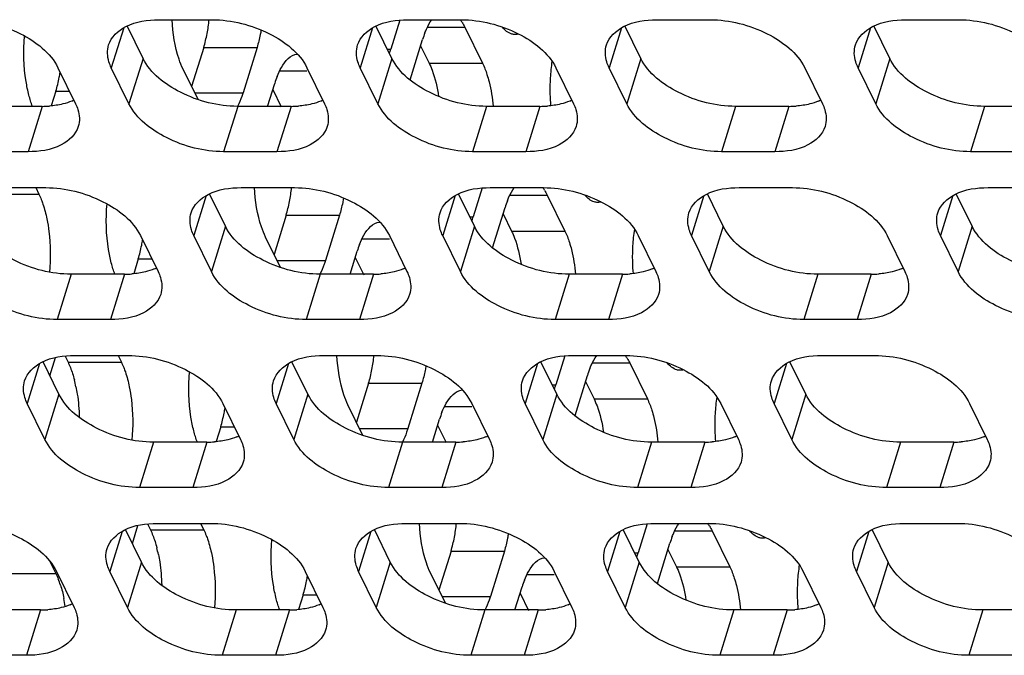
# Model space of a CAD drawing. Header units: millimetres. Extents: x 0 to 420, y 0 to 297.
# Tile 107 of 180: x 145 to 153, y 155 to 160. Entities that reach past the tile are written whole.
import ezdxf

# ---------------------------------------------------------------- set-up
doc = ezdxf.new("R2010")
doc.units = ezdxf.units.MM
doc.header["$LTSCALE"] = 23.1
doc.layers.add('ASSI', color=7, linetype='CONTINUOUS')

msp = doc.modelspace()

# ---------------------------------------------------------------- linework, layer by layer
at = {"layer": 'ASSI', "color": 7, "linetype": 'CONTINUOUS'}
for p, q in [((146.434859, 159.762515), (146.849336, 159.762515)), ((148.307067, 159.7598), (148.237613, 159.535044)), ((148.369087, 159.762515), (148.783564, 159.762515)), ((150.303315, 159.762515), (150.717792, 159.762515)), ((152.237543, 159.762515), (152.65202, 159.762515)), ((146.311446, 159.462322), (146.18775, 159.714387)), ((148.245674, 159.462322), (148.121978, 159.714387)), ((148.812076, 159.704847), (148.949345, 159.425123)), ((150.179902, 159.462322), (150.056207, 159.714387)), ((152.11413, 159.462322), (151.990435, 159.714387)), ((148.38721, 159.295216), (148.483811, 159.607817)), ((146.783138, 159.547936), (146.689122, 159.2437)), ((147.197615, 159.547936), (147.088685, 159.195439)), ((148.468897, 159.559556), (148.534868, 159.425123)), ((145.65077, 159.389549), (145.788039, 159.109825)), ((146.202516, 159.109825), (146.065247, 159.389549)), ((146.739037, 159.141983), (146.623152, 159.378133)), ((147.584998, 159.389549), (147.722267, 159.109825)), ((148.136744, 159.109825), (147.999475, 159.389549)), ((149.519226, 159.389549), (149.656495, 159.109825)), ((150.070972, 159.109825), (149.933703, 159.389549)), ((151.453454, 159.389549), (151.590723, 159.109825)), ((152.0052, 159.109825), (151.867932, 159.389549)), ((147.279614, 159.089356), (147.334884, 159.268211)), ((147.31997, 159.21995), (147.38594, 159.085517)), ((145.634211, 159.20833), (145.598606, 159.093112)), ((145.527357, 159.089356), (145.11288, 159.089356)), ((147.461585, 159.089356), (147.047108, 159.089356)), ((149.395813, 159.089356), (148.981336, 159.089356)), ((151.330041, 159.089356), (150.915564, 159.089356)), ((153.264269, 159.089356), (152.849792, 159.089356)), ((145.418427, 158.736859), (145.00395, 158.736859)), ((147.352655, 158.736859), (146.938178, 158.736859)), ((149.286883, 158.736859), (148.872406, 158.736859)), ((151.221111, 158.736859), (150.806634, 158.736859)), ((153.15534, 158.736859), (152.740862, 158.736859)), ((145.141219, 158.457134), (145.555696, 158.457134)), ((145.47762, 158.457134), (145.502563, 158.406306)), ((147.075447, 158.457134), (147.489924, 158.457134)), ((148.947655, 158.454419), (148.8782, 158.229663)), ((149.009675, 158.457134), (149.424152, 158.457134)), ((150.943903, 158.457134), (151.35838, 158.457134)), ((152.878131, 158.457134), (153.292608, 158.457134)), ((146.952034, 158.156941), (146.828338, 158.409006)), ((148.886262, 158.156941), (148.762566, 158.409006)), ((149.452664, 158.399466), (149.589933, 158.119742)), ((150.82049, 158.156941), (150.696794, 158.409006)), ((152.754718, 158.156941), (152.631023, 158.409006)), ((149.027798, 157.989836), (149.124399, 158.302436)), ((147.423726, 158.242555), (147.32971, 157.938319)), ((147.838203, 158.242555), (147.729273, 157.890058)), ((149.109485, 158.254175), (149.175455, 158.119742)), ((146.291358, 158.084168), (146.428627, 157.804444)), ((146.843104, 157.804444), (146.705835, 158.084168)), ((147.379625, 157.836602), (147.26374, 158.072752)), ((148.225586, 158.084168), (148.362855, 157.804444)), ((148.777332, 157.804444), (148.640063, 158.084168)), ((150.159814, 158.084168), (150.297083, 157.804444)), ((150.71156, 157.804444), (150.574291, 158.084168)), ((152.094042, 158.084168), (152.231311, 157.804444)), ((152.645788, 157.804444), (152.508519, 158.084168)), ((147.920201, 157.783975), (147.975472, 157.96283)), ((146.274798, 157.902949), (146.239193, 157.787731)), ((147.960558, 157.914569), (148.026528, 157.780136)), ((146.167945, 157.783975), (145.753468, 157.783975)), ((148.102173, 157.783975), (147.687696, 157.783975)), ((150.036401, 157.783975), (149.621924, 157.783975)), ((151.970629, 157.783975), (151.556152, 157.783975)), ((146.059015, 157.431478), (145.644538, 157.431478)), ((147.993243, 157.431478), (147.578766, 157.431478)), ((149.927471, 157.431478), (149.512994, 157.431478)), ((151.861699, 157.431478), (151.447222, 157.431478)), ((145.781807, 157.151753), (146.196284, 157.151753)), ((146.118208, 157.151753), (146.143151, 157.100925)), ((147.716035, 157.151753), (148.130512, 157.151753)), ((149.650263, 157.151753), (150.06474, 157.151753)), ((151.584491, 157.151753), (151.998968, 157.151753)), ((145.658394, 156.85156), (145.534698, 157.103625)), ((145.588264, 156.99447), (145.63196, 157.13587)), ((145.705836, 157.147464), (145.728674, 157.100925)), ((147.592622, 156.85156), (147.468926, 157.103625)), ((149.52685, 156.85156), (149.403154, 157.103625)), ((149.588243, 157.149038), (149.518788, 156.924282)), ((150.093252, 157.094085), (150.230521, 156.814361)), ((151.461078, 156.85156), (151.337382, 157.103625)), ((148.064314, 156.937174), (147.970298, 156.632938)), ((148.478791, 156.937174), (148.369861, 156.584677)), ((149.668386, 156.684455), (149.764987, 156.997055)), ((149.750073, 156.948794), (149.816043, 156.814361)), ((145.549464, 156.499063), (145.412195, 156.778787)), ((146.931946, 156.778787), (147.069215, 156.499063)), ((147.483692, 156.499063), (147.346423, 156.778787)), ((148.866174, 156.778787), (149.003443, 156.499063)), ((149.41792, 156.499063), (149.280651, 156.778787)), ((150.800402, 156.778787), (150.937671, 156.499063)), ((151.352148, 156.499063), (151.214879, 156.778787)), ((152.73463, 156.778787), (152.871899, 156.499063)), ((148.020213, 156.531222), (147.904327, 156.767371)), ((148.560789, 156.478594), (148.61606, 156.657449)), ((146.915386, 156.597568), (146.879781, 156.482351)), ((148.601146, 156.609188), (148.667116, 156.474755)), ((146.808533, 156.478594), (146.394055, 156.478594)), ((148.742761, 156.478594), (148.328284, 156.478594)), ((150.676989, 156.478594), (150.262512, 156.478594)), ((152.611217, 156.478594), (152.19674, 156.478594)), ((146.699603, 156.126097), (146.285126, 156.126097)), ((148.633831, 156.126097), (148.219354, 156.126097)), ((150.568059, 156.126097), (150.153582, 156.126097)), ((152.502287, 156.126097), (152.08781, 156.126097)), ((146.298982, 155.546179), (146.175286, 155.798244)), ((146.228852, 155.689089), (146.272548, 155.83049)), ((146.346424, 155.842083), (146.369262, 155.795544)), ((146.422394, 155.846373), (146.836872, 155.846373)), ((146.758796, 155.846373), (146.783739, 155.795544)), ((148.23321, 155.546179), (148.109514, 155.798244)), ((148.356623, 155.846373), (148.7711, 155.846373)), ((150.167438, 155.546179), (150.043742, 155.798244)), ((150.228831, 155.843657), (150.159376, 155.618902)), ((150.290851, 155.846373), (150.705328, 155.846373)), ((150.73384, 155.788704), (150.871109, 155.50898)), ((152.101666, 155.546179), (151.97797, 155.798244)), ((152.225079, 155.846373), (152.639556, 155.846373)), ((148.704902, 155.631793), (148.610886, 155.327557)), ((149.119379, 155.631793), (149.010449, 155.279296)), ((150.308974, 155.379074), (150.405575, 155.691674)), ((150.390661, 155.643413), (150.456631, 155.50898)), ((145.588442, 155.55043), (145.634812, 155.455938)), ((145.638306, 155.473407), (145.775574, 155.193682)), ((146.190052, 155.193682), (146.052783, 155.473407)), ((147.572534, 155.473407), (147.709802, 155.193682)), ((148.12428, 155.193682), (147.987011, 155.473407)), ((149.506762, 155.473407), (149.644031, 155.193682)), ((150.058508, 155.193682), (149.921239, 155.473407)), ((151.44099, 155.473407), (151.578259, 155.193682)), ((151.992736, 155.193682), (151.855467, 155.473407)), ((148.660801, 155.225841), (148.544915, 155.46199)), ((149.201377, 155.173213), (149.256648, 155.352069)), ((147.555974, 155.292187), (147.520369, 155.17697)), ((149.241734, 155.303807), (149.307704, 155.169374)), ((145.514893, 155.173213), (145.100415, 155.173213)), ((147.449121, 155.173213), (147.034643, 155.173213)), ((149.383349, 155.173213), (148.968871, 155.173213)), ((151.317577, 155.173213), (150.9031, 155.173213)), ((153.251805, 155.173213), (152.837328, 155.173213)), ((145.405963, 154.820716), (144.991485, 154.820716)), ((147.340191, 154.820716), (146.925714, 154.820716)), ((149.274419, 154.820716), (148.859942, 154.820716)), ((151.208647, 154.820716), (150.79417, 154.820716)), ((153.142875, 154.820716), (152.728398, 154.820716))]:
    msp.add_line(p, q, dxfattribs=at)
at = {"layer": 'ASSI', "color": 9, "linetype": 'CONTINUOUS'}
for p, q in [((146.161293, 159.700354), (146.065247, 159.389549)), ((148.095521, 159.700354), (147.999475, 159.389549)), ((148.521938, 159.704847), (148.812076, 159.704847)), ((150.029749, 159.700354), (149.933703, 159.389549)), ((151.963978, 159.700354), (151.867932, 159.389549)), ((146.783138, 159.547936), (147.197615, 159.547936)), ((148.209987, 159.535044), (148.237613, 159.535044)), ((146.311446, 159.462322), (146.202516, 159.109825)), ((148.245674, 159.462322), (148.136744, 159.109825)), ((150.179902, 159.462322), (150.070972, 159.109825)), ((152.11413, 159.462322), (152.0052, 159.109825)), ((148.534868, 159.425123), (148.949345, 159.425123)), ((147.373011, 159.365242), (147.584998, 159.365242)), ((145.634211, 159.20833), (145.739699, 159.20833)), ((146.712805, 159.195439), (147.088685, 159.195439)), ((145.527357, 159.089356), (145.418427, 158.736859)), ((147.047108, 159.089356), (146.938178, 158.736859)), ((147.461585, 159.089356), (147.352655, 158.736859)), ((148.981336, 159.089356), (148.872406, 158.736859)), ((149.395813, 159.089356), (149.286883, 158.736859)), ((150.915564, 159.089356), (150.806634, 158.736859)), ((151.330041, 159.089356), (151.221111, 158.736859)), ((152.849792, 159.089356), (152.740862, 158.736859)), ((145.088086, 158.406306), (145.502563, 158.406306)), ((146.801881, 158.394974), (146.705835, 158.084168)), ((148.736109, 158.394974), (148.640063, 158.084168)), ((149.162526, 158.399466), (149.452664, 158.399466)), ((150.670337, 158.394974), (150.574291, 158.084168)), ((152.604565, 158.394974), (152.508519, 158.084168)), ((147.423726, 158.242555), (147.838203, 158.242555)), ((148.850575, 158.229663), (148.8782, 158.229663)), ((146.952034, 158.156941), (146.843104, 157.804444)), ((148.886262, 158.156941), (148.777332, 157.804444)), ((150.82049, 158.156941), (150.71156, 157.804444)), ((152.754718, 158.156941), (152.645788, 157.804444)), ((149.175455, 158.119742), (149.589933, 158.119742)), ((148.013599, 158.059861), (148.225586, 158.059861)), ((146.274798, 157.902949), (146.380287, 157.902949)), ((147.353393, 157.890058), (147.729273, 157.890058)), ((145.753468, 157.783975), (145.644538, 157.431478)), ((146.167945, 157.783975), (146.059015, 157.431478)), ((147.687696, 157.783975), (147.578766, 157.431478)), ((148.102173, 157.783975), (147.993243, 157.431478)), ((149.621924, 157.783975), (149.512994, 157.431478)), ((150.036401, 157.783975), (149.927471, 157.431478)), ((151.556152, 157.783975), (151.447222, 157.431478)), ((151.970629, 157.783975), (151.861699, 157.431478)), ((145.508241, 157.089593), (145.412195, 156.778787)), ((145.728674, 157.100925), (146.143151, 157.100925)), ((147.442469, 157.089593), (147.346423, 156.778787)), ((149.376697, 157.089593), (149.280651, 156.778787)), ((149.803114, 157.094085), (150.093252, 157.094085)), ((151.310925, 157.089593), (151.214879, 156.778787)), ((148.064314, 156.937174), (148.478791, 156.937174)), ((149.491163, 156.924282), (149.518788, 156.924282)), ((145.658394, 156.85156), (145.549464, 156.499063)), ((147.592622, 156.85156), (147.483692, 156.499063)), ((149.52685, 156.85156), (149.41792, 156.499063)), ((151.461078, 156.85156), (151.352148, 156.499063)), ((149.816043, 156.814361), (150.230521, 156.814361)), ((148.654187, 156.75448), (148.866174, 156.75448)), ((146.915386, 156.597568), (147.020875, 156.597568)), ((147.993981, 156.584677), (148.369861, 156.584677)), ((146.394055, 156.478594), (146.285126, 156.126097)), ((146.808533, 156.478594), (146.699603, 156.126097)), ((148.328284, 156.478594), (148.219354, 156.126097)), ((148.742761, 156.478594), (148.633831, 156.126097)), ((150.262512, 156.478594), (150.153582, 156.126097)), ((150.676989, 156.478594), (150.568059, 156.126097)), ((152.19674, 156.478594), (152.08781, 156.126097)), ((152.611217, 156.478594), (152.502287, 156.126097)), ((146.148829, 155.784212), (146.052783, 155.473407)), ((146.369262, 155.795544), (146.783739, 155.795544)), ((148.083057, 155.784212), (147.987011, 155.473407)), ((150.017285, 155.784212), (149.921239, 155.473407)), ((150.443702, 155.788704), (150.73384, 155.788704)), ((151.951513, 155.784212), (151.855467, 155.473407)), ((148.704902, 155.631793), (149.119379, 155.631793)), ((146.298982, 155.546179), (146.190052, 155.193682)), ((148.23321, 155.546179), (148.12428, 155.193682)), ((150.167438, 155.546179), (150.058508, 155.193682)), ((150.131751, 155.618902), (150.159376, 155.618902)), ((152.101666, 155.546179), (151.992736, 155.193682)), ((150.456631, 155.50898), (150.871109, 155.50898)), ((145.220335, 155.455938), (145.634812, 155.455938)), ((149.294775, 155.449099), (149.506762, 155.449099)), ((147.555974, 155.292187), (147.661463, 155.292187)), ((148.634569, 155.279296), (149.010449, 155.279296)), ((145.514893, 155.173213), (145.405963, 154.820716)), ((147.034643, 155.173213), (146.925714, 154.820716)), ((147.449121, 155.173213), (147.340191, 154.820716)), ((148.968871, 155.173213), (148.859942, 154.820716)), ((149.383349, 155.173213), (149.274419, 154.820716)), ((150.9031, 155.173213), (150.79417, 154.820716)), ((151.317577, 155.173213), (151.208647, 154.820716)), ((152.837328, 155.173213), (152.728398, 154.820716))]:
    msp.add_line(p, q, dxfattribs=at)
at = {"layer": 'ASSI', "color": 7, "linetype": 'CONTINUOUS'}
for centre, radius, start, end in [((145.541638, 159.897734), 1.29094, 349.1456569, 353.9816647), ((148.497349, 159.560998), 0.345527, 31.5592645, 35.8184531), ((145.89653, 159.820962), 0.927694, 342.8840505, 346.2253008), ((145.727542, 159.862802), 1.101784, 346.2045083, 349.1092088), ((149.203058, 159.386613), 0.752494, 158.6357838, 162.9047472), ((147.487719, 159.766385), 0.784767, 340.2714334, 342.8551306), ((150.877293, 159.230722), 1.403823, 171.4527601, 176.7736156), ((144.578615, 159.523196), 1.101784, 346.2045083, 349.1092088), ((144.458379, 159.546828), 1.224319, 349.0863159, 351.0048702), ((148.05413, 159.047008), 0.752494, 158.6357838, 162.9047472), ((151.001477, 159.222146), 1.528294, 176.7146397, 181.3975693), ((144.747603, 159.481357), 0.927694, 342.8840505, 346.2253008), ((150.980503, 159.220961), 1.507297, 181.3719806, 184.8217731), ((145.527809, 159.85978), 0.770424, 269.9663934, 274.2651484), ((145.602707, 159.50639), 0.407276, 292.495016, 294.9920115), ((147.462037, 159.85978), 0.770424, 269.9663934, 274.2651484), ((147.536935, 159.50639), 0.407276, 292.495016, 294.9920115), ((149.396265, 159.85978), 0.770424, 269.9663934, 274.2651484), ((149.471163, 159.50639), 0.407276, 292.495016, 294.9920115), ((151.330493, 159.85978), 0.770424, 269.9663934, 274.2651484), ((151.405391, 159.50639), 0.407276, 292.495016, 294.9920115), ((146.182226, 158.592353), 1.29094, 349.1456569, 353.9816647), ((149.137937, 158.255617), 0.345527, 31.5592645, 35.8184531), ((146.36813, 158.557421), 1.101784, 346.2045083, 349.1092088), ((149.843646, 158.081232), 0.752494, 158.6357838, 162.9047472), ((146.537118, 158.515581), 0.927694, 342.8840505, 346.2253008), ((148.128307, 158.461004), 0.784767, 340.2714334, 342.8551306), ((151.517881, 157.925341), 1.403823, 171.4527601, 176.7736156), ((145.219203, 158.217816), 1.101784, 346.2045083, 349.1092088), ((145.098967, 158.241447), 1.224319, 349.0863159, 351.0048702), ((148.694718, 157.741627), 0.752494, 158.6357838, 162.9047472), ((151.642065, 157.916765), 1.528294, 176.7146397, 181.3975693), ((145.388191, 158.175976), 0.927694, 342.8840505, 346.2253008), ((151.621091, 157.91558), 1.507297, 181.3719806, 184.8217731), ((146.168397, 158.554399), 0.770424, 269.9663934, 274.2651484), ((146.243295, 158.201009), 0.407276, 292.495016, 294.9920115), ((148.102625, 158.554399), 0.770424, 269.9663934, 274.2651484), ((148.177523, 158.201009), 0.407276, 292.495016, 294.9920115), ((150.036853, 158.554399), 0.770424, 269.9663934, 274.2651484), ((150.111751, 158.201009), 0.407276, 292.495016, 294.9920115), ((151.971081, 158.554399), 0.770424, 269.9663934, 274.2651484), ((152.045979, 158.201009), 0.407276, 292.495016, 294.9920115), ((146.822814, 157.286972), 1.29094, 349.1456569, 353.9816647), ((149.778525, 156.950236), 0.345527, 31.5592645, 35.8184531), ((147.008718, 157.25204), 1.101784, 346.2045083, 349.1092088), ((150.484233, 156.775851), 0.752494, 158.6357838, 162.9047472), ((144.755371, 156.698953), 1.056205, 11.4597814, 14.4587453), ((147.177706, 157.2102), 0.927694, 342.8840505, 346.2253008), ((148.768895, 157.155623), 0.784767, 340.2714334, 342.8551306), ((152.158469, 156.61996), 1.403823, 171.4527601, 176.7736156), ((145.859791, 156.912435), 1.101784, 346.2045083, 349.1092088), ((145.739555, 156.936067), 1.224319, 349.0863159, 351.0048702), ((149.335306, 156.436246), 0.752494, 158.6357838, 162.9047472), ((152.282653, 156.611384), 1.528294, 176.7146397, 181.3975693), ((146.028779, 156.870595), 0.927694, 342.8840505, 346.2253008), ((152.261679, 156.610199), 1.507297, 181.3719806, 184.8217731), ((146.808985, 157.249018), 0.770424, 269.9663934, 274.2651484), ((146.883883, 156.895628), 0.407276, 292.495016, 294.9920115), ((148.743213, 157.249018), 0.770424, 269.9663934, 274.2651484), ((148.818111, 156.895628), 0.407276, 292.495016, 294.9920115), ((150.677441, 157.249018), 0.770424, 269.9663934, 274.2651484), ((150.752339, 156.895628), 0.407276, 292.495016, 294.9920115), ((152.611669, 157.249018), 0.770424, 269.9663934, 274.2651484), ((152.686567, 156.895628), 0.407276, 292.495016, 294.9920115), ((147.463402, 155.981592), 1.29094, 349.1456569, 353.9816647), ((150.419113, 155.644855), 0.345527, 31.5592645, 35.8184531), ((147.649306, 155.946659), 1.101784, 346.2045083, 349.1092088), ((151.124821, 155.47047), 0.752494, 158.6357838, 162.9047472), ((145.395959, 155.393572), 1.056205, 11.4597814, 14.4587453), ((147.818294, 155.904819), 0.927694, 342.8840505, 346.2253008), ((149.409483, 155.850242), 0.784767, 340.2714334, 342.8551306), ((152.799057, 155.314579), 1.403823, 171.4527601, 176.7736156), ((144.960975, 155.140753), 0.744282, 17.7292706, 21.5029331), ((146.500379, 155.607054), 1.101784, 346.2045083, 349.1092088), ((146.380143, 155.630686), 1.224319, 349.0863159, 351.0048702), ((149.975894, 155.130865), 0.752494, 158.6357838, 162.9047472), ((152.923241, 155.306003), 1.528294, 176.7146397, 181.3975693), ((146.669367, 155.565214), 0.927694, 342.8840505, 346.2253008), ((144.500289, 155.021129), 1.220735, 8.4644412, 11.4669071), ((152.902267, 155.304818), 1.507297, 181.3719806, 184.8217731), ((145.515345, 155.943637), 0.770424, 269.9663934, 274.2651484), ((145.590243, 155.590247), 0.407276, 292.495016, 294.9920115), ((147.449573, 155.943637), 0.770424, 269.9663934, 274.2651484), ((147.524471, 155.590247), 0.407276, 292.495016, 294.9920115), ((149.383801, 155.943637), 0.770424, 269.9663934, 274.2651484), ((149.458699, 155.590247), 0.407276, 292.495016, 294.9920115), ((151.318029, 155.943637), 0.770424, 269.9663934, 274.2651484), ((151.392927, 155.590247), 0.407276, 292.495016, 294.9920115)]:
    msp.add_arc(centre, radius, start, end, dxfattribs=at)
for points, knots in [([(144.915108, 159.762515), (145.067642, 159.762515), (145.348755, 159.691448), (145.593068, 159.507133), (145.65077, 159.389549)], [0, 0, 0, 0, 0.53801512, 1, 1, 1, 1]), ([(146.04465, 159.566761), (146.063891, 159.628954), (146.19089, 159.744659), (146.347319, 159.762515), (146.434859, 159.762515)], [0, 0, 0, 0, 0.42649912, 1, 1, 1, 1]), ([(146.623152, 159.378133), (146.61072, 159.403466), (146.56245, 159.526464), (146.54295, 159.659052), (146.537147, 159.76242)], [0, 0, 0, 0, 0.21418819, 1, 1, 1, 1]), ([(146.849336, 159.762515), (147.00187, 159.762515), (147.282983, 159.691448), (147.527296, 159.507133), (147.584998, 159.389549)], [0, 0, 0, 0, 0.53801512, 1, 1, 1, 1]), ([(147.978878, 159.566761), (147.998119, 159.628954), (148.125118, 159.744659), (148.281547, 159.762515), (148.369087, 159.762515)], [0, 0, 0, 0, 0.42649912, 1, 1, 1, 1]), ([(148.502273, 159.660743), (148.506131, 159.670565), (148.521055, 159.706051), (148.539535, 159.740247), (148.555904, 159.762919)], [0, 0, 0, 0, 0.27397882, 1, 1, 1, 1]), ([(148.783564, 159.762515), (148.936098, 159.762515), (149.217211, 159.691448), (149.461525, 159.507133), (149.519226, 159.389549)], [0, 0, 0, 0, 0.53801512, 1, 1, 1, 1]), ([(149.913106, 159.566761), (149.932347, 159.628954), (150.059346, 159.744659), (150.215775, 159.762515), (150.303315, 159.762515)], [0, 0, 0, 0, 0.42649912, 1, 1, 1, 1]), ([(150.717792, 159.762515), (150.870326, 159.762515), (151.151439, 159.691448), (151.395753, 159.507133), (151.453454, 159.389549)], [0, 0, 0, 0, 0.53801512, 1, 1, 1, 1]), ([(151.847334, 159.566761), (151.866575, 159.628954), (151.993574, 159.744659), (152.150003, 159.762515), (152.237543, 159.762515)], [0, 0, 0, 0, 0.42649912, 1, 1, 1, 1]), ([(152.65202, 159.762515), (152.804554, 159.762515), (153.085667, 159.691448), (153.329981, 159.507133), (153.387682, 159.389549)], [0, 0, 0, 0, 0.53801512, 1, 1, 1, 1]), ([(147.228999, 159.6825), (147.226989, 159.670602), (147.218651, 159.625288), (147.207657, 159.58043), (147.197615, 159.547936)], [0, 0, 0, 0, 0.26187405, 1, 1, 1, 1]), ([(149.203411, 159.647625), (149.194771, 159.647625), (149.15547, 159.653418), (149.12319, 159.681505), (149.10381, 159.705016)], [0, 0, 0, 0, 0.22092475, 1, 1, 1, 1]), ([(145.424775, 159.176784), (145.415744, 159.211708), (145.385459, 159.362801), (145.381206, 159.518748), (145.391164, 159.636197)], [0, 0, 0, 0, 0.23432621, 1, 1, 1, 1]), ([(146.065247, 159.389549), (146.057982, 159.404355), (146.035144, 159.459987), (146.031717, 159.524959), (146.04465, 159.566761)], [0, 0, 0, 0, 0.2737353, 1, 1, 1, 1]), ([(147.999475, 159.389549), (147.99221, 159.404355), (147.969372, 159.459987), (147.965945, 159.524959), (147.978878, 159.566761)], [0, 0, 0, 0, 0.2737353, 1, 1, 1, 1]), ([(149.933703, 159.389549), (149.926438, 159.404355), (149.9036, 159.459987), (149.900174, 159.524959), (149.913106, 159.566761)], [0, 0, 0, 0, 0.2737353, 1, 1, 1, 1]), ([(151.867932, 159.389549), (151.860666, 159.404355), (151.837828, 159.459987), (151.834402, 159.524959), (151.847334, 159.566761)], [0, 0, 0, 0, 0.2737353, 1, 1, 1, 1]), ([(147.047108, 159.089356), (146.894574, 159.089356), (146.613461, 159.160423), (146.369147, 159.344739), (146.311446, 159.462322)], [0, 0, 0, 0, 0.53801512, 1, 1, 1, 1]), ([(147.353346, 159.321137), (147.362966, 159.345633), (147.394449, 159.415914), (147.457204, 159.490505), (147.510457, 159.494923)], [0, 0, 0, 0, 0.32998143, 1, 1, 1, 1]), ([(148.981336, 159.089356), (148.828802, 159.089356), (148.547689, 159.160423), (148.303376, 159.344739), (148.245674, 159.462322)], [0, 0, 0, 0, 0.53801512, 1, 1, 1, 1]), ([(150.915564, 159.089356), (150.76303, 159.089356), (150.481917, 159.160423), (150.237604, 159.344739), (150.179902, 159.462322)], [0, 0, 0, 0, 0.53801512, 1, 1, 1, 1]), ([(152.849792, 159.089356), (152.697258, 159.089356), (152.416145, 159.160423), (152.171832, 159.344739), (152.11413, 159.462322)], [0, 0, 0, 0, 0.53801512, 1, 1, 1, 1]), ([(148.534868, 159.425123), (148.543554, 159.407422), (148.578404, 159.324513), (148.59812, 159.235912), (148.608289, 159.166577)], [0, 0, 0, 0, 0.21957792, 1, 1, 1, 1]), ([(148.984441, 159.336586), (148.990382, 159.318076), (149.013204, 159.237243), (149.026073, 159.153794), (149.031814, 159.089544)], [0, 0, 0, 0, 0.23157514, 1, 1, 1, 1]), ([(147.088685, 159.195439), (147.085663, 159.185657), (147.073671, 159.149263), (147.058934, 159.113703), (147.046023, 159.088759)], [0, 0, 0, 0, 0.26713386, 1, 1, 1, 1]), ([(145.788039, 159.109825), (145.795304, 159.095019), (145.818142, 159.039388), (145.821569, 158.974415), (145.808636, 158.932613)], [0, 0, 0, 0, 0.2737353, 1, 1, 1, 1]), ([(146.938178, 158.736859), (146.785644, 158.736859), (146.504531, 158.807926), (146.260218, 158.992242), (146.202516, 159.109825)], [0, 0, 0, 0, 0.53801512, 1, 1, 1, 1]), ([(147.722267, 159.109825), (147.729532, 159.095019), (147.75237, 159.039388), (147.755797, 158.974415), (147.742864, 158.932613)], [0, 0, 0, 0, 0.2737353, 1, 1, 1, 1]), ([(148.872406, 158.736859), (148.719872, 158.736859), (148.438759, 158.807926), (148.194446, 158.992242), (148.136744, 159.109825)], [0, 0, 0, 0, 0.53801512, 1, 1, 1, 1]), ([(149.656495, 159.109825), (149.66376, 159.095019), (149.686599, 159.039388), (149.690025, 158.974415), (149.677092, 158.932613)], [0, 0, 0, 0, 0.2737353, 1, 1, 1, 1]), ([(150.806634, 158.736859), (150.6541, 158.736859), (150.372987, 158.807926), (150.128674, 158.992242), (150.070972, 159.109825)], [0, 0, 0, 0, 0.53801512, 1, 1, 1, 1]), ([(151.590723, 159.109825), (151.597988, 159.095019), (151.620827, 159.039388), (151.624253, 158.974415), (151.61132, 158.932613)], [0, 0, 0, 0, 0.2737353, 1, 1, 1, 1]), ([(152.740862, 158.736859), (152.588328, 158.736859), (152.307215, 158.807926), (152.062902, 158.992242), (152.0052, 159.109825)], [0, 0, 0, 0, 0.53801512, 1, 1, 1, 1]), ([(145.808636, 158.932613), (145.789395, 158.87042), (145.662396, 158.754716), (145.505967, 158.736859), (145.418427, 158.736859)], [0, 0, 0, 0, 0.42649912, 1, 1, 1, 1]), ([(147.742864, 158.932613), (147.723623, 158.87042), (147.596624, 158.754716), (147.440195, 158.736859), (147.352655, 158.736859)], [0, 0, 0, 0, 0.42649912, 1, 1, 1, 1]), ([(149.677092, 158.932613), (149.657851, 158.87042), (149.530853, 158.754716), (149.374423, 158.736859), (149.286883, 158.736859)], [0, 0, 0, 0, 0.42649912, 1, 1, 1, 1]), ([(151.61132, 158.932613), (151.592079, 158.87042), (151.465081, 158.754716), (151.308651, 158.736859), (151.221111, 158.736859)], [0, 0, 0, 0, 0.42649912, 1, 1, 1, 1]), ([(145.555696, 158.457134), (145.70823, 158.457134), (145.989343, 158.386067), (146.233656, 158.201752), (146.291358, 158.084168)], [0, 0, 0, 0, 0.53801512, 1, 1, 1, 1]), ([(146.685238, 158.26138), (146.704479, 158.323573), (146.831477, 158.439278), (146.987907, 158.457134), (147.075447, 158.457134)], [0, 0, 0, 0, 0.42649912, 1, 1, 1, 1]), ([(147.26374, 158.072752), (147.251308, 158.098086), (147.203038, 158.221083), (147.183538, 158.353671), (147.177735, 158.457039)], [0, 0, 0, 0, 0.21418819, 1, 1, 1, 1]), ([(147.489924, 158.457134), (147.642458, 158.457134), (147.923571, 158.386067), (148.167884, 158.201752), (148.225586, 158.084168)], [0, 0, 0, 0, 0.53801512, 1, 1, 1, 1]), ([(148.619466, 158.26138), (148.638707, 158.323573), (148.765706, 158.439278), (148.922135, 158.457134), (149.009675, 158.457134)], [0, 0, 0, 0, 0.42649912, 1, 1, 1, 1]), ([(149.142861, 158.355362), (149.146719, 158.365184), (149.161643, 158.40067), (149.180122, 158.434866), (149.196492, 158.457538)], [0, 0, 0, 0, 0.27397882, 1, 1, 1, 1]), ([(149.424152, 158.457134), (149.576686, 158.457134), (149.857799, 158.386067), (150.102112, 158.201752), (150.159814, 158.084168)], [0, 0, 0, 0, 0.53801512, 1, 1, 1, 1]), ([(150.553694, 158.26138), (150.572935, 158.323573), (150.699934, 158.439278), (150.856363, 158.457134), (150.943903, 158.457134)], [0, 0, 0, 0, 0.42649912, 1, 1, 1, 1]), ([(151.35838, 158.457134), (151.510914, 158.457134), (151.792027, 158.386067), (152.036341, 158.201752), (152.094042, 158.084168)], [0, 0, 0, 0, 0.53801512, 1, 1, 1, 1]), ([(152.487922, 158.26138), (152.507163, 158.323573), (152.634162, 158.439278), (152.790591, 158.457134), (152.878131, 158.457134)], [0, 0, 0, 0, 0.42649912, 1, 1, 1, 1]), ([(147.869586, 158.377119), (147.867577, 158.365221), (147.859239, 158.319907), (147.848245, 158.275049), (147.838203, 158.242555)], [0, 0, 0, 0, 0.26187405, 1, 1, 1, 1]), ([(149.843999, 158.342244), (149.835359, 158.342244), (149.796058, 158.348037), (149.763778, 158.376124), (149.744398, 158.399635)], [0, 0, 0, 0, 0.22092475, 1, 1, 1, 1]), ([(145.521205, 158.363936), (145.525652, 158.352688), (145.543449, 158.303817), (145.556455, 158.253278), (145.564409, 158.21418)], [0, 0, 0, 0, 0.23262552, 1, 1, 1, 1]), ([(146.065363, 157.871403), (146.056332, 157.906327), (146.026047, 158.057421), (146.021794, 158.213367), (146.031752, 158.330816)], [0, 0, 0, 0, 0.23432621, 1, 1, 1, 1]), ([(146.705835, 158.084168), (146.69857, 158.098974), (146.675732, 158.154606), (146.672305, 158.219579), (146.685238, 158.26138)], [0, 0, 0, 0, 0.2737353, 1, 1, 1, 1]), ([(148.640063, 158.084168), (148.632798, 158.098974), (148.60996, 158.154606), (148.606533, 158.219579), (148.619466, 158.26138)], [0, 0, 0, 0, 0.2737353, 1, 1, 1, 1]), ([(150.574291, 158.084168), (150.567026, 158.098974), (150.544188, 158.154606), (150.540761, 158.219579), (150.553694, 158.26138)], [0, 0, 0, 0, 0.2737353, 1, 1, 1, 1]), ([(152.508519, 158.084168), (152.501254, 158.098974), (152.478416, 158.154606), (152.47499, 158.219579), (152.487922, 158.26138)], [0, 0, 0, 0, 0.2737353, 1, 1, 1, 1]), ([(145.753468, 157.783975), (145.600934, 157.783975), (145.319821, 157.855042), (145.075507, 158.039358), (145.017806, 158.156941)], [0, 0, 0, 0, 0.53801512, 1, 1, 1, 1]), ([(145.564409, 158.21418), (145.571025, 158.181661), (145.592685, 158.04488), (145.594387, 157.905057), (145.58489, 157.800266)], [0, 0, 0, 0, 0.23977242, 1, 1, 1, 1]), ([(147.687696, 157.783975), (147.535162, 157.783975), (147.254049, 157.855042), (147.009735, 158.039358), (146.952034, 158.156941)], [0, 0, 0, 0, 0.53801512, 1, 1, 1, 1]), ([(147.993934, 158.015756), (148.003554, 158.040252), (148.035037, 158.110533), (148.097792, 158.185124), (148.151044, 158.189542)], [0, 0, 0, 0, 0.32998143, 1, 1, 1, 1]), ([(149.621924, 157.783975), (149.46939, 157.783975), (149.188277, 157.855042), (148.943963, 158.039358), (148.886262, 158.156941)], [0, 0, 0, 0, 0.53801512, 1, 1, 1, 1]), ([(151.556152, 157.783975), (151.403618, 157.783975), (151.122505, 157.855042), (150.878192, 158.039358), (150.82049, 158.156941)], [0, 0, 0, 0, 0.53801512, 1, 1, 1, 1]), ([(153.49038, 157.783975), (153.337846, 157.783975), (153.056733, 157.855042), (152.81242, 158.039358), (152.754718, 158.156941)], [0, 0, 0, 0, 0.53801512, 1, 1, 1, 1]), ([(149.175455, 158.119742), (149.184142, 158.102041), (149.218992, 158.019132), (149.238708, 157.930531), (149.248877, 157.861196)], [0, 0, 0, 0, 0.21957792, 1, 1, 1, 1]), ([(149.625029, 158.031205), (149.63097, 158.012695), (149.653792, 157.931862), (149.666661, 157.848413), (149.672401, 157.784163)], [0, 0, 0, 0, 0.23157514, 1, 1, 1, 1]), ([(147.729273, 157.890058), (147.726251, 157.880276), (147.714259, 157.843882), (147.699522, 157.808322), (147.686611, 157.783378)], [0, 0, 0, 0, 0.26713386, 1, 1, 1, 1]), ([(145.644538, 157.431478), (145.492004, 157.431478), (145.210891, 157.502545), (144.966577, 157.686861), (144.908876, 157.804444)], [0, 0, 0, 0, 0.53801512, 1, 1, 1, 1]), ([(146.428627, 157.804444), (146.435892, 157.789638), (146.45873, 157.734007), (146.462156, 157.669034), (146.449224, 157.627232)], [0, 0, 0, 0, 0.2737353, 1, 1, 1, 1]), ([(147.578766, 157.431478), (147.426232, 157.431478), (147.145119, 157.502545), (146.900806, 157.686861), (146.843104, 157.804444)], [0, 0, 0, 0, 0.53801512, 1, 1, 1, 1]), ([(148.362855, 157.804444), (148.37012, 157.789638), (148.392958, 157.734007), (148.396385, 157.669034), (148.383452, 157.627232)], [0, 0, 0, 0, 0.2737353, 1, 1, 1, 1]), ([(149.512994, 157.431478), (149.36046, 157.431478), (149.079347, 157.502545), (148.835034, 157.686861), (148.777332, 157.804444)], [0, 0, 0, 0, 0.53801512, 1, 1, 1, 1]), ([(150.297083, 157.804444), (150.304348, 157.789638), (150.327186, 157.734007), (150.330613, 157.669034), (150.31768, 157.627232)], [0, 0, 0, 0, 0.2737353, 1, 1, 1, 1]), ([(151.447222, 157.431478), (151.294688, 157.431478), (151.013575, 157.502545), (150.769262, 157.686861), (150.71156, 157.804444)], [0, 0, 0, 0, 0.53801512, 1, 1, 1, 1]), ([(152.231311, 157.804444), (152.238576, 157.789638), (152.261415, 157.734007), (152.264841, 157.669034), (152.251908, 157.627232)], [0, 0, 0, 0, 0.2737353, 1, 1, 1, 1]), ([(153.38145, 157.431478), (153.228916, 157.431478), (152.947803, 157.502545), (152.70349, 157.686861), (152.645788, 157.804444)], [0, 0, 0, 0, 0.53801512, 1, 1, 1, 1]), ([(146.449224, 157.627232), (146.429983, 157.565039), (146.302984, 157.449335), (146.146555, 157.431478), (146.059015, 157.431478)], [0, 0, 0, 0, 0.42649912, 1, 1, 1, 1]), ([(148.383452, 157.627232), (148.364211, 157.565039), (148.237212, 157.449335), (148.080783, 157.431478), (147.993243, 157.431478)], [0, 0, 0, 0, 0.42649912, 1, 1, 1, 1]), ([(150.31768, 157.627232), (150.298439, 157.565039), (150.17144, 157.449335), (150.015011, 157.431478), (149.927471, 157.431478)], [0, 0, 0, 0, 0.42649912, 1, 1, 1, 1]), ([(152.251908, 157.627232), (152.232667, 157.565039), (152.105669, 157.449335), (151.949239, 157.431478), (151.861699, 157.431478)], [0, 0, 0, 0, 0.42649912, 1, 1, 1, 1]), ([(145.391598, 156.955999), (145.410839, 157.018192), (145.537837, 157.133897), (145.694267, 157.151753), (145.781807, 157.151753)], [0, 0, 0, 0, 0.42649912, 1, 1, 1, 1]), ([(146.196284, 157.151753), (146.348818, 157.151753), (146.629931, 157.080686), (146.874244, 156.896371), (146.931946, 156.778787)], [0, 0, 0, 0, 0.53801512, 1, 1, 1, 1]), ([(147.325826, 156.955999), (147.345067, 157.018192), (147.472065, 157.133897), (147.628495, 157.151753), (147.716035, 157.151753)], [0, 0, 0, 0, 0.42649912, 1, 1, 1, 1]), ([(147.904327, 156.767371), (147.891896, 156.792705), (147.843626, 156.915703), (147.824126, 157.04829), (147.818323, 157.151658)], [0, 0, 0, 0, 0.21418819, 1, 1, 1, 1]), ([(148.130512, 157.151753), (148.283046, 157.151753), (148.564159, 157.080686), (148.808472, 156.896371), (148.866174, 156.778787)], [0, 0, 0, 0, 0.53801512, 1, 1, 1, 1]), ([(149.260054, 156.955999), (149.279295, 157.018192), (149.406294, 157.133897), (149.562723, 157.151753), (149.650263, 157.151753)], [0, 0, 0, 0, 0.42649912, 1, 1, 1, 1]), ([(149.783449, 157.049981), (149.787306, 157.059803), (149.802231, 157.095289), (149.82071, 157.129485), (149.83708, 157.152157)], [0, 0, 0, 0, 0.27397882, 1, 1, 1, 1]), ([(150.06474, 157.151753), (150.217274, 157.151753), (150.498387, 157.080686), (150.7427, 156.896371), (150.800402, 156.778787)], [0, 0, 0, 0, 0.53801512, 1, 1, 1, 1]), ([(151.194282, 156.955999), (151.213523, 157.018192), (151.340522, 157.133897), (151.496951, 157.151753), (151.584491, 157.151753)], [0, 0, 0, 0, 0.42649912, 1, 1, 1, 1]), ([(151.998968, 157.151753), (152.151502, 157.151753), (152.432615, 157.080686), (152.676928, 156.896371), (152.73463, 156.778787)], [0, 0, 0, 0, 0.53801512, 1, 1, 1, 1]), ([(150.484587, 157.036863), (150.475947, 157.036863), (150.436646, 157.042656), (150.404366, 157.070743), (150.384986, 157.094254)], [0, 0, 0, 0, 0.22092475, 1, 1, 1, 1]), ([(146.161793, 157.058555), (146.16624, 157.047307), (146.184037, 156.998436), (146.197043, 156.947897), (146.204997, 156.908799)], [0, 0, 0, 0, 0.23262552, 1, 1, 1, 1]), ([(146.705951, 156.566022), (146.69692, 156.600946), (146.666635, 156.75204), (146.662382, 156.907986), (146.672339, 157.025435)], [0, 0, 0, 0, 0.23432621, 1, 1, 1, 1]), ([(148.510174, 157.071738), (148.508165, 157.05984), (148.499827, 157.014526), (148.488832, 156.969668), (148.478791, 156.937174)], [0, 0, 0, 0, 0.26187405, 1, 1, 1, 1]), ([(145.412195, 156.778787), (145.40493, 156.793593), (145.382091, 156.849225), (145.378665, 156.914198), (145.391598, 156.955999)], [0, 0, 0, 0, 0.2737353, 1, 1, 1, 1]), ([(147.346423, 156.778787), (147.339158, 156.793593), (147.316319, 156.849225), (147.312893, 156.914198), (147.325826, 156.955999)], [0, 0, 0, 0, 0.2737353, 1, 1, 1, 1]), ([(149.280651, 156.778787), (149.273386, 156.793593), (149.250548, 156.849225), (149.247121, 156.914198), (149.260054, 156.955999)], [0, 0, 0, 0, 0.2737353, 1, 1, 1, 1]), ([(151.214879, 156.778787), (151.207614, 156.793593), (151.184776, 156.849225), (151.181349, 156.914198), (151.194282, 156.955999)], [0, 0, 0, 0, 0.2737353, 1, 1, 1, 1]), ([(146.394055, 156.478594), (146.241522, 156.478594), (145.960409, 156.549662), (145.716095, 156.733977), (145.658394, 156.85156)], [0, 0, 0, 0, 0.53801512, 1, 1, 1, 1]), ([(145.79052, 156.908799), (145.794332, 156.890062), (145.808261, 156.81154), (145.814955, 156.731793), (145.816549, 156.671206)], [0, 0, 0, 0, 0.23982912, 1, 1, 1, 1]), ([(146.204997, 156.908799), (146.211613, 156.87628), (146.233273, 156.739499), (146.234975, 156.599676), (146.225478, 156.494886)], [0, 0, 0, 0, 0.23977242, 1, 1, 1, 1]), ([(148.328284, 156.478594), (148.17575, 156.478594), (147.894637, 156.549662), (147.650323, 156.733977), (147.592622, 156.85156)], [0, 0, 0, 0, 0.53801512, 1, 1, 1, 1]), ([(148.634521, 156.710375), (148.644142, 156.734871), (148.675625, 156.805153), (148.73838, 156.879743), (148.791632, 156.884161)], [0, 0, 0, 0, 0.32998143, 1, 1, 1, 1]), ([(150.262512, 156.478594), (150.109978, 156.478594), (149.828865, 156.549662), (149.584551, 156.733977), (149.52685, 156.85156)], [0, 0, 0, 0, 0.53801512, 1, 1, 1, 1]), ([(152.19674, 156.478594), (152.044206, 156.478594), (151.763093, 156.549662), (151.518779, 156.733977), (151.461078, 156.85156)], [0, 0, 0, 0, 0.53801512, 1, 1, 1, 1]), ([(149.816043, 156.814361), (149.82473, 156.79666), (149.859579, 156.713751), (149.879296, 156.625151), (149.889465, 156.555815)], [0, 0, 0, 0, 0.21957792, 1, 1, 1, 1]), ([(150.265617, 156.725824), (150.271558, 156.707314), (150.29438, 156.626481), (150.307249, 156.543032), (150.312989, 156.478782)], [0, 0, 0, 0, 0.23157514, 1, 1, 1, 1]), ([(148.369861, 156.584677), (148.366839, 156.574895), (148.354847, 156.538501), (148.34011, 156.502941), (148.327199, 156.477997)], [0, 0, 0, 0, 0.26713386, 1, 1, 1, 1]), ([(146.285126, 156.126097), (146.132592, 156.126097), (145.851479, 156.197164), (145.607165, 156.38148), (145.549464, 156.499063)], [0, 0, 0, 0, 0.53801512, 1, 1, 1, 1]), ([(147.069215, 156.499063), (147.07648, 156.484257), (147.099318, 156.428626), (147.102744, 156.363653), (147.089812, 156.321851)], [0, 0, 0, 0, 0.2737353, 1, 1, 1, 1]), ([(148.219354, 156.126097), (148.06682, 156.126097), (147.785707, 156.197164), (147.541393, 156.38148), (147.483692, 156.499063)], [0, 0, 0, 0, 0.53801512, 1, 1, 1, 1]), ([(149.003443, 156.499063), (149.010708, 156.484257), (149.033546, 156.428626), (149.036972, 156.363653), (149.02404, 156.321851)], [0, 0, 0, 0, 0.2737353, 1, 1, 1, 1]), ([(150.153582, 156.126097), (150.001048, 156.126097), (149.719935, 156.197164), (149.475622, 156.38148), (149.41792, 156.499063)], [0, 0, 0, 0, 0.53801512, 1, 1, 1, 1]), ([(150.937671, 156.499063), (150.944936, 156.484257), (150.967774, 156.428626), (150.971201, 156.363653), (150.958268, 156.321851)], [0, 0, 0, 0, 0.2737353, 1, 1, 1, 1]), ([(152.08781, 156.126097), (151.935276, 156.126097), (151.654163, 156.197164), (151.40985, 156.38148), (151.352148, 156.499063)], [0, 0, 0, 0, 0.53801512, 1, 1, 1, 1]), ([(152.871899, 156.499063), (152.879164, 156.484257), (152.902002, 156.428626), (152.905429, 156.363653), (152.892496, 156.321851)], [0, 0, 0, 0, 0.2737353, 1, 1, 1, 1]), ([(147.089812, 156.321851), (147.070571, 156.259658), (146.943572, 156.143954), (146.787143, 156.126097), (146.699603, 156.126097)], [0, 0, 0, 0, 0.42649912, 1, 1, 1, 1]), ([(149.02404, 156.321851), (149.004799, 156.259658), (148.8778, 156.143954), (148.721371, 156.126097), (148.633831, 156.126097)], [0, 0, 0, 0, 0.42649912, 1, 1, 1, 1]), ([(150.958268, 156.321851), (150.939027, 156.259658), (150.812028, 156.143954), (150.655599, 156.126097), (150.568059, 156.126097)], [0, 0, 0, 0, 0.42649912, 1, 1, 1, 1]), ([(152.892496, 156.321851), (152.873255, 156.259658), (152.746256, 156.143954), (152.589827, 156.126097), (152.502287, 156.126097)], [0, 0, 0, 0, 0.42649912, 1, 1, 1, 1]), ([(144.902644, 155.846373), (145.055177, 155.846373), (145.33629, 155.775305), (145.580604, 155.59099), (145.638306, 155.473407)], [0, 0, 0, 0, 0.53801512, 1, 1, 1, 1]), ([(146.032186, 155.650618), (146.051427, 155.712811), (146.178425, 155.828516), (146.334855, 155.846373), (146.422394, 155.846373)], [0, 0, 0, 0, 0.42649912, 1, 1, 1, 1]), ([(146.836872, 155.846373), (146.989406, 155.846373), (147.270519, 155.775305), (147.514832, 155.59099), (147.572534, 155.473407)], [0, 0, 0, 0, 0.53801512, 1, 1, 1, 1]), ([(147.966414, 155.650618), (147.985655, 155.712811), (148.112653, 155.828516), (148.269083, 155.846373), (148.356623, 155.846373)], [0, 0, 0, 0, 0.42649912, 1, 1, 1, 1]), ([(148.544915, 155.46199), (148.532484, 155.487324), (148.484214, 155.610322), (148.464714, 155.742909), (148.458911, 155.846277)], [0, 0, 0, 0, 0.21418819, 1, 1, 1, 1]), ([(148.7711, 155.846373), (148.923634, 155.846373), (149.204747, 155.775305), (149.44906, 155.59099), (149.506762, 155.473407)], [0, 0, 0, 0, 0.53801512, 1, 1, 1, 1]), ([(149.900642, 155.650618), (149.919883, 155.712811), (150.046881, 155.828516), (150.203311, 155.846373), (150.290851, 155.846373)], [0, 0, 0, 0, 0.42649912, 1, 1, 1, 1]), ([(150.424037, 155.7446), (150.427894, 155.754422), (150.442819, 155.789908), (150.461298, 155.824104), (150.477668, 155.846776)], [0, 0, 0, 0, 0.27397882, 1, 1, 1, 1]), ([(150.705328, 155.846373), (150.857862, 155.846373), (151.138975, 155.775305), (151.383288, 155.59099), (151.44099, 155.473407)], [0, 0, 0, 0, 0.53801512, 1, 1, 1, 1]), ([(151.125175, 155.731482), (151.116535, 155.731482), (151.077234, 155.737275), (151.044954, 155.765362), (151.025574, 155.788873)], [0, 0, 0, 0, 0.22092475, 1, 1, 1, 1]), ([(151.83487, 155.650618), (151.854111, 155.712811), (151.98111, 155.828516), (152.137539, 155.846373), (152.225079, 155.846373)], [0, 0, 0, 0, 0.42649912, 1, 1, 1, 1]), ([(152.639556, 155.846373), (152.79209, 155.846373), (153.073203, 155.775305), (153.317516, 155.59099), (153.375218, 155.473407)], [0, 0, 0, 0, 0.53801512, 1, 1, 1, 1]), ([(146.802381, 155.753174), (146.806828, 155.741927), (146.824625, 155.693056), (146.837631, 155.642516), (146.845585, 155.603419)], [0, 0, 0, 0, 0.23262552, 1, 1, 1, 1]), ([(147.346539, 155.260641), (147.337508, 155.295565), (147.307222, 155.446659), (147.30297, 155.602605), (147.312927, 155.720054)], [0, 0, 0, 0, 0.23432621, 1, 1, 1, 1]), ([(149.150762, 155.766357), (149.148753, 155.754459), (149.140415, 155.709145), (149.12942, 155.664287), (149.119379, 155.631793)], [0, 0, 0, 0, 0.26187405, 1, 1, 1, 1]), ([(146.052783, 155.473407), (146.045517, 155.488212), (146.022679, 155.543844), (146.019253, 155.608817), (146.032186, 155.650618)], [0, 0, 0, 0, 0.2737353, 1, 1, 1, 1]), ([(147.987011, 155.473407), (147.979746, 155.488212), (147.956907, 155.543844), (147.953481, 155.608817), (147.966414, 155.650618)], [0, 0, 0, 0, 0.2737353, 1, 1, 1, 1]), ([(149.921239, 155.473407), (149.913974, 155.488212), (149.891135, 155.543844), (149.887709, 155.608817), (149.900642, 155.650618)], [0, 0, 0, 0, 0.2737353, 1, 1, 1, 1]), ([(151.855467, 155.473407), (151.848202, 155.488212), (151.825364, 155.543844), (151.821937, 155.608817), (151.83487, 155.650618)], [0, 0, 0, 0, 0.2737353, 1, 1, 1, 1]), ([(147.034643, 155.173213), (146.88211, 155.173213), (146.600997, 155.244281), (146.356683, 155.428596), (146.298982, 155.546179)], [0, 0, 0, 0, 0.53801512, 1, 1, 1, 1]), ([(146.431108, 155.603419), (146.434919, 155.584681), (146.448849, 155.506159), (146.455543, 155.426412), (146.457137, 155.365825)], [0, 0, 0, 0, 0.23982912, 1, 1, 1, 1]), ([(146.845585, 155.603419), (146.852201, 155.570899), (146.873861, 155.434118), (146.875563, 155.294295), (146.866066, 155.189505)], [0, 0, 0, 0, 0.23977242, 1, 1, 1, 1]), ([(148.968871, 155.173213), (148.816338, 155.173213), (148.535225, 155.244281), (148.290911, 155.428596), (148.23321, 155.546179)], [0, 0, 0, 0, 0.53801512, 1, 1, 1, 1]), ([(149.275109, 155.404995), (149.28473, 155.42949), (149.316213, 155.499772), (149.378968, 155.574362), (149.43222, 155.578781)], [0, 0, 0, 0, 0.32998143, 1, 1, 1, 1]), ([(150.9031, 155.173213), (150.750566, 155.173213), (150.469453, 155.244281), (150.225139, 155.428596), (150.167438, 155.546179)], [0, 0, 0, 0, 0.53801512, 1, 1, 1, 1]), ([(152.837328, 155.173213), (152.684794, 155.173213), (152.403681, 155.244281), (152.159367, 155.428596), (152.101666, 155.546179)], [0, 0, 0, 0, 0.53801512, 1, 1, 1, 1]), ([(150.456631, 155.50898), (150.465317, 155.491279), (150.500167, 155.40837), (150.519884, 155.31977), (150.530053, 155.250434)], [0, 0, 0, 0, 0.21957792, 1, 1, 1, 1]), ([(150.906205, 155.420443), (150.912146, 155.401933), (150.934968, 155.3211), (150.947837, 155.237651), (150.953577, 155.173401)], [0, 0, 0, 0, 0.23157514, 1, 1, 1, 1]), ([(149.010449, 155.279296), (149.007426, 155.269515), (148.995435, 155.23312), (148.980698, 155.19756), (148.967787, 155.172616)], [0, 0, 0, 0, 0.26713386, 1, 1, 1, 1]), ([(145.775574, 155.193682), (145.78284, 155.178877), (145.805678, 155.123245), (145.809104, 155.058272), (145.796172, 155.01647)], [0, 0, 0, 0, 0.2737353, 1, 1, 1, 1]), ([(146.925714, 154.820716), (146.77318, 154.820716), (146.492067, 154.891784), (146.247753, 155.076099), (146.190052, 155.193682)], [0, 0, 0, 0, 0.53801512, 1, 1, 1, 1]), ([(147.709802, 155.193682), (147.717068, 155.178877), (147.739906, 155.123245), (147.743332, 155.058272), (147.7304, 155.01647)], [0, 0, 0, 0, 0.2737353, 1, 1, 1, 1]), ([(148.859942, 154.820716), (148.707408, 154.820716), (148.426295, 154.891784), (148.181981, 155.076099), (148.12428, 155.193682)], [0, 0, 0, 0, 0.53801512, 1, 1, 1, 1]), ([(149.644031, 155.193682), (149.651296, 155.178877), (149.674134, 155.123245), (149.67756, 155.058272), (149.664628, 155.01647)], [0, 0, 0, 0, 0.2737353, 1, 1, 1, 1]), ([(150.79417, 154.820716), (150.641636, 154.820716), (150.360523, 154.891784), (150.116209, 155.076099), (150.058508, 155.193682)], [0, 0, 0, 0, 0.53801512, 1, 1, 1, 1]), ([(151.578259, 155.193682), (151.585524, 155.178877), (151.608362, 155.123245), (151.611788, 155.058272), (151.598856, 155.01647)], [0, 0, 0, 0, 0.2737353, 1, 1, 1, 1]), ([(152.728398, 154.820716), (152.575864, 154.820716), (152.294751, 154.891784), (152.050438, 155.076099), (151.992736, 155.193682)], [0, 0, 0, 0, 0.53801512, 1, 1, 1, 1]), ([(145.796172, 155.01647), (145.776931, 154.954277), (145.649932, 154.838573), (145.493503, 154.820716), (145.405963, 154.820716)], [0, 0, 0, 0, 0.42649912, 1, 1, 1, 1]), ([(147.7304, 155.01647), (147.711159, 154.954277), (147.58416, 154.838573), (147.427731, 154.820716), (147.340191, 154.820716)], [0, 0, 0, 0, 0.42649912, 1, 1, 1, 1]), ([(149.664628, 155.01647), (149.645387, 154.954277), (149.518388, 154.838573), (149.361959, 154.820716), (149.274419, 154.820716)], [0, 0, 0, 0, 0.42649912, 1, 1, 1, 1]), ([(151.598856, 155.01647), (151.579615, 154.954277), (151.452616, 154.838573), (151.296187, 154.820716), (151.208647, 154.820716)], [0, 0, 0, 0, 0.42649912, 1, 1, 1, 1])]:
    msp.add_open_spline(points, degree=3, knots=knots, dxfattribs=at)
for points in [[(148.791773, 159.74184), (148.79915, 159.729863), (148.805879, 159.717475), (148.812076, 159.704847)], [(149.229019, 159.651229), (149.220723, 159.648889), (149.212031, 159.647624), (149.203411, 159.647625)], [(148.949345, 159.425123), (148.963331, 159.396623), (148.974738, 159.366813), (148.984441, 159.336586)], [(145.452467, 159.088928), (145.44154, 159.117624), (145.432462, 159.147056), (145.424775, 159.176784)], [(145.689173, 159.10761), (145.655082, 159.099245), (145.620111, 159.094122), (145.585107, 159.09149)], [(145.758532, 159.130102), (145.736079, 159.120797), (145.712778, 159.113403), (145.689173, 159.10761)], [(147.623401, 159.10761), (147.58931, 159.099245), (147.554339, 159.094122), (147.519335, 159.09149)], [(147.69276, 159.130102), (147.670307, 159.120797), (147.647006, 159.113403), (147.623401, 159.10761)], [(149.557629, 159.10761), (149.523538, 159.099245), (149.488567, 159.094122), (149.453563, 159.09149)], [(149.626989, 159.130102), (149.604535, 159.120797), (149.581234, 159.113403), (149.557629, 159.10761)], [(151.491858, 159.10761), (151.457766, 159.099245), (151.422795, 159.094122), (151.387791, 159.09149)], [(151.561217, 159.130102), (151.538763, 159.120797), (151.515462, 159.113403), (151.491858, 159.10761)], [(145.502563, 158.406306), (145.509361, 158.392454), (145.515532, 158.378285), (145.521205, 158.363936)], [(149.432361, 158.436459), (149.439738, 158.424482), (149.446467, 158.412094), (149.452664, 158.399466)], [(149.869607, 158.345848), (149.86131, 158.343508), (149.852619, 158.342243), (149.843999, 158.342244)], [(149.589933, 158.119742), (149.603919, 158.091242), (149.615326, 158.061432), (149.625029, 158.031205)], [(146.093054, 157.783547), (146.082128, 157.812243), (146.07305, 157.841675), (146.065363, 157.871403)], [(146.329761, 157.802229), (146.29567, 157.793864), (146.260699, 157.788741), (146.225695, 157.786109)], [(146.39912, 157.824721), (146.376667, 157.815416), (146.353366, 157.808022), (146.329761, 157.802229)], [(148.263989, 157.802229), (148.229898, 157.793864), (148.194927, 157.788741), (148.159923, 157.786109)], [(148.333348, 157.824721), (148.310895, 157.815416), (148.287594, 157.808022), (148.263989, 157.802229)], [(150.198217, 157.802229), (150.164126, 157.793864), (150.129155, 157.788741), (150.094151, 157.786109)], [(150.267576, 157.824721), (150.245123, 157.815416), (150.221822, 157.808022), (150.198217, 157.802229)], [(152.132445, 157.802229), (152.098354, 157.793864), (152.063383, 157.788741), (152.028379, 157.786109)], [(152.201805, 157.824721), (152.179351, 157.815416), (152.15605, 157.808022), (152.132445, 157.802229)], [(145.728674, 157.100925), (145.735471, 157.087073), (145.741643, 157.072904), (145.747316, 157.058555)], [(146.143151, 157.100925), (146.149949, 157.087073), (146.15612, 157.072904), (146.161793, 157.058555)], [(150.072948, 157.131078), (150.080326, 157.119102), (150.087055, 157.106713), (150.093252, 157.094085)], [(145.747316, 157.058555), (145.759659, 157.027335), (145.769718, 156.995171), (145.778123, 156.962669)], [(150.510195, 157.040467), (150.501898, 157.038127), (150.493207, 157.036862), (150.484587, 157.036863)], [(150.230521, 156.814361), (150.244506, 156.785861), (150.255914, 156.756051), (150.265617, 156.725824)], [(146.733642, 156.478166), (146.722716, 156.506862), (146.713638, 156.536294), (146.705951, 156.566022)], [(146.970349, 156.496848), (146.936258, 156.488483), (146.901287, 156.48336), (146.866283, 156.480728)], [(147.039708, 156.51934), (147.017255, 156.510035), (146.993954, 156.502641), (146.970349, 156.496848)], [(148.904577, 156.496848), (148.870486, 156.488483), (148.835515, 156.48336), (148.800511, 156.480728)], [(148.973936, 156.51934), (148.951483, 156.510035), (148.928182, 156.502641), (148.904577, 156.496848)], [(150.838805, 156.496848), (150.804714, 156.488483), (150.769743, 156.48336), (150.734739, 156.480728)], [(150.908164, 156.51934), (150.885711, 156.510035), (150.86241, 156.502641), (150.838805, 156.496848)], [(152.773033, 156.496848), (152.738942, 156.488483), (152.703971, 156.48336), (152.668967, 156.480728)], [(152.842392, 156.51934), (152.819939, 156.510035), (152.796638, 156.502641), (152.773033, 156.496848)], [(146.369262, 155.795544), (146.376059, 155.781692), (146.382231, 155.767523), (146.387904, 155.753174)], [(146.783739, 155.795544), (146.790537, 155.781692), (146.796708, 155.767523), (146.802381, 155.753174)], [(150.713536, 155.825697), (150.720914, 155.813721), (150.727643, 155.801332), (150.73384, 155.788704)], [(146.387904, 155.753174), (146.400246, 155.721954), (146.410306, 155.68979), (146.418711, 155.657288)], [(151.150782, 155.735086), (151.142486, 155.732746), (151.133795, 155.731481), (151.125175, 155.731482)], [(150.871109, 155.50898), (150.885094, 155.48048), (150.896502, 155.45067), (150.906205, 155.420443)], [(145.634812, 155.455938), (145.64161, 155.442087), (145.647781, 155.427918), (145.653454, 155.413569)], [(145.669908, 155.367402), (145.680808, 155.333446), (145.689548, 155.298759), (145.696658, 155.263813)], [(147.37423, 155.172786), (147.363304, 155.201481), (147.354226, 155.230913), (147.346539, 155.260641)], [(145.676709, 155.191467), (145.642618, 155.183102), (145.607646, 155.177979), (145.572643, 155.175347)], [(145.746068, 155.213959), (145.723615, 155.204654), (145.700314, 155.19726), (145.676709, 155.191467)], [(147.610937, 155.191467), (147.576846, 155.183102), (147.541874, 155.177979), (147.506871, 155.175347)], [(147.680296, 155.213959), (147.657843, 155.204654), (147.634542, 155.19726), (147.610937, 155.191467)], [(149.545165, 155.191467), (149.511074, 155.183102), (149.476103, 155.177979), (149.441099, 155.175347)], [(149.614524, 155.213959), (149.592071, 155.204654), (149.56877, 155.19726), (149.545165, 155.191467)], [(151.479393, 155.191467), (151.445302, 155.183102), (151.410331, 155.177979), (151.375327, 155.175347)], [(151.548752, 155.213959), (151.526299, 155.204654), (151.502998, 155.19726), (151.479393, 155.191467)]]:
    msp.add_open_spline(points, degree=3, dxfattribs=at)

doc.saveas('drawing.dxf')
